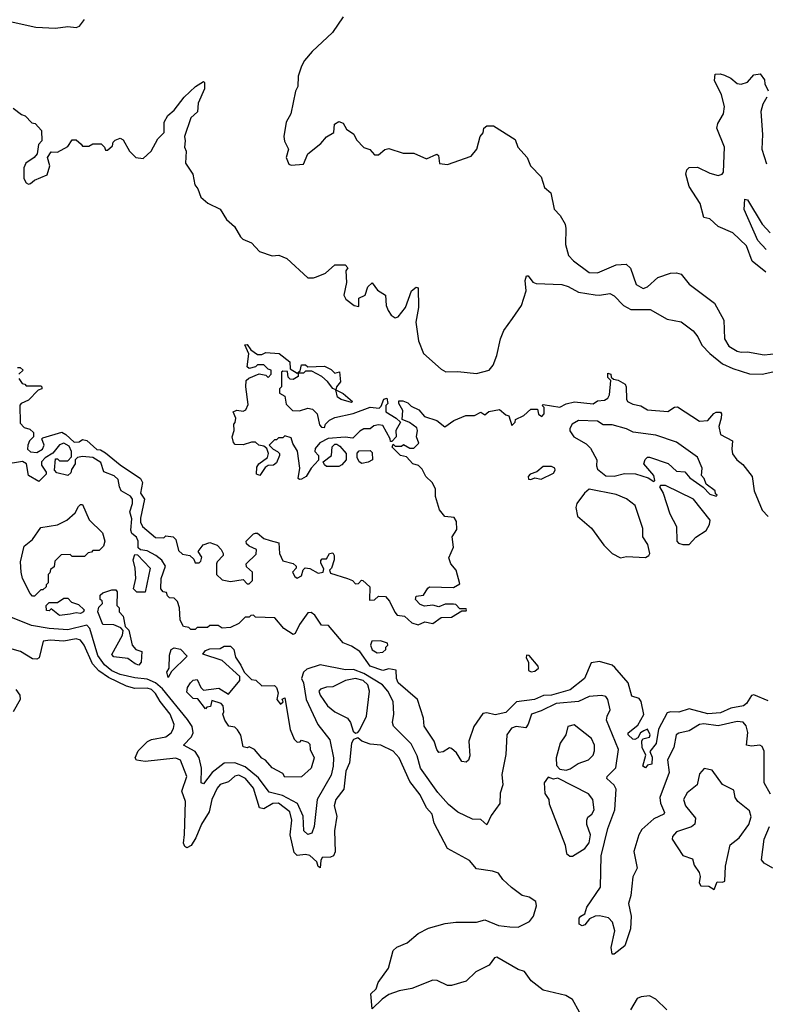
# Model space of a CAD drawing. Extents: x 2494106 to 2685573, y 758056 to 915185.
# Tile 231 of 256: x 2565453 to 2569031, y 856132 to 860856. Entities that reach past the tile are written whole.
import ezdxf

# ---------------------------------------------------------------- set-up
doc = ezdxf.new("R2010")
doc.units = 0

msp = doc.modelspace()

# ---------------------------------------------------------------- linework, layer by layer
at = {"layer": '0CON05XD'}
for points in [[(2567005, 860870), (2566953.3, 860795), (2566856.1, 860703.9), (2566819.5, 860660.5), (2566805, 860632.5), (2566790, 860585), (2566788, 860535), (2566777.3, 860512.7), (2566753.8, 860405), (2566731.2, 860365), (2566720, 860295), (2566723.8, 860273.8), (2566743.3, 860235), (2566731.2, 860195), (2566745, 860162.5), (2566755, 860157.5), (2566815, 860162.5), (2566835, 860212.5), (2566897.7, 860262.3), (2566925.9, 860294.1), (2566960, 860315), (2566963.3, 860355), (2566985, 860367.5), (2567005, 860360), (2567020.7, 860330.7), (2567056.4, 860306.4), (2567069.5, 860279.5), (2567103.6, 860243.6), (2567133, 860233), (2567155, 860207.5), (2567175, 860207.5), (2567205, 860233.3), (2567225, 860238), (2567293.6, 860216.4), (2567345, 860216.2), (2567405, 860188.6), (2567455, 860211.2), (2567463.3, 860205), (2567466.7, 860166.7), (2567505, 860161.2), (2567618.8, 860201.2), (2567646.7, 860235), (2567662.5, 860295), (2567677, 860313), (2567680, 860335), (2567695, 860347.5), (2567727, 860347), (2567830.7, 860280.7), (2567843.3, 860245), (2567887.5, 860195), (2567903.3, 860155), (2567955, 860102.5), (2567971.2, 860051.2), (2568001.2, 860025), (2568017.5, 859947.5), (2568047, 859917), (2568070, 859875), (2568073.6, 859853.6), (2568071.7, 859778.3), (2568086, 859725), (2568109.7, 859699.7), (2568185, 859643.1), (2568225, 859641.5), (2568315, 859680), (2568362.7, 859682.7), (2568384.3, 859664.3), (2568410.8, 859585), (2568445, 859565.8), (2568465, 859574), (2568515, 859619.2), (2568575, 859640), (2568605, 859642), (2568626.7, 859635), (2568665, 859588), (2568786.2, 859496.2), (2568832.2, 859415), (2568834, 859325), (2568855, 859289.2), (2568895, 859265.6), (2568915, 859260.5), (2568945, 859263.1), (2569025, 859247.5), (2569085.4, 859254.6)], [(2565365, 860856.9), (2565530.6, 860820.6), (2565625, 860815.6), (2565685, 860823.1), (2565725, 860818), (2565740, 860825), (2565765, 860857.5)], [(2569032.9, 859645), (2568967.3, 859697.3), (2568940.5, 859770.5), (2568874.4, 859834.4), (2568804.5, 859864.5), (2568765, 859900), (2568735, 859906.7), (2568717.5, 859975), (2568665, 860056.7), (2568648.8, 860115), (2568653.8, 860136.2), (2568665, 860147.5), (2568705, 860148.8), (2568765, 860120), (2568805, 860109.2), (2568823.3, 860115), (2568830, 860125), (2568835.5, 860245), (2568797.5, 860335), (2568802.4, 860357.6), (2568829.2, 860405), (2568835, 860440), (2568820, 860495), (2568786.2, 860565), (2568790, 860595), (2568813.6, 860596.4), (2568835, 860590), (2568865.7, 860575.7), (2568895, 860550), (2568915, 860547.5), (2568945, 860556), (2568975, 860592), (2569006.4, 860596.4), (2569027, 860567), (2569028.3, 860548.3), (2569043.8, 860515)], [(2565421.7, 860431.7), (2565461.7, 860401.7), (2565480, 860395), (2565511.7, 860361.7), (2565528.3, 860358.3), (2565557.5, 860325), (2565560, 860275), (2565543, 860257), (2565537, 860213), (2565522.5, 860195), (2565482.3, 860167.7), (2565472.5, 860145), (2565473.3, 860095), (2565483.6, 860073.6), (2565495, 860067.5), (2565505, 860070), (2565523.9, 860086.1), (2565585, 860112.5), (2565597.5, 860155), (2565587.5, 860195), (2565605, 860222.5), (2565635, 860220), (2565685, 860247.5), (2565705, 860280), (2565725, 860280), (2565748.3, 860258.3), (2565755, 860250), (2565785, 860250), (2565805, 860260), (2565845, 860260), (2565860, 860245), (2565865, 860230), (2565875, 860230), (2565898.3, 860251.7), (2565901.7, 860268.3), (2565911.7, 860278.3), (2565935, 860287.5), (2565949.3, 860279.3), (2565980, 860225), (2566010, 860195), (2566045, 860190), (2566083.9, 860226.1), (2566116.7, 860285), (2566146.7, 860315), (2566146.7, 860365), (2566164.2, 860395.8), (2566195, 860422.5), (2566242.5, 860485), (2566297.5, 860535), (2566335, 860560), (2566340, 860555), (2566340, 860525), (2566310, 860455), (2566306.4, 860413.6), (2566273.8, 860385), (2566243.3, 860295), (2566247.5, 860275), (2566243.3, 860245), (2566252.5, 860225), (2566248.3, 860168.3), (2566283.3, 860115), (2566293.6, 860063.6), (2566307.5, 860045), (2566322.5, 860005), (2566356.4, 859976.4), (2566415, 859947.5), (2566445, 859897.5), (2566483.6, 859863.6), (2566512.5, 859815), (2566523.9, 859803.9), (2566565, 859786.2), (2566604.2, 859744.2), (2566665, 859723.3), (2566697, 859727), (2566735, 859710), (2566835, 859617.5), (2566863, 859617), (2566877, 859623), (2566920.5, 859639.5), (2566965, 859680), (2567015, 859680), (2567027.5, 859665), (2567018.3, 859651.7), (2567021.2, 859595), (2567008.8, 859535), (2567017.5, 859515), (2567057.5, 859485), (2567080, 859480), (2567080, 859520), (2567110, 859535), (2567123.3, 859575), (2567145, 859593.3), (2567169.3, 859559.3), (2567208, 859535), (2567211.4, 859485), (2567221.3, 859461.3), (2567235, 859438.8), (2567255, 859426.2), (2567269.5, 859430.5), (2567304, 859475), (2567333.3, 859555), (2567355, 859572.5), (2567365, 859570), (2567366.1, 859476.1), (2567354, 859405), (2567366, 859315), (2567391.2, 859255), (2567475, 859180), (2567497.3, 859167.3), (2567555, 859168.1), (2567645, 859158), (2567706.1, 859173.9), (2567725, 859198), (2567743.2, 859245), (2567760.5, 859325), (2567776.7, 859365), (2567817.8, 859422.2), (2567860.8, 859485), (2567883.8, 859555), (2567878.8, 859605), (2567885, 859627.5), (2567893, 859627), (2567915, 859597.5), (2567930.7, 859590.7), (2568055, 859585.6), (2568085, 859576.7), (2568135, 859549.1), (2568215, 859536.9), (2568235, 859534.2), (2568285, 859542), (2568305, 859532), (2568350, 859485), (2568385, 859465.3), (2568477.5, 859465), (2568559.8, 859419.8), (2568627.3, 859407.3), (2568685, 859363.8), (2568707.1, 859335), (2568725.4, 859295.4), (2568764, 859254), (2568825.4, 859205.4), (2568875, 859182.2), (2568955, 859157.1), (2569015, 859155.6), (2569155, 859186.4)], [(2569038, 860485), (2569019.1, 860450.9), (2569008.9, 860415), (2569017.1, 860305), (2569013.3, 860235), (2569035.8, 860165)], [(2569033.9, 859753.9), (2568995, 859797.5), (2568929.4, 859945), (2568932.5, 859995), (2568945, 859992.5), (2569015.4, 859875.4), (2569053.9, 859833.9)], [(2566795, 858650), (2566790, 858655), (2566797.5, 858705), (2566786.4, 858786.4), (2566763, 858823), (2566755, 858850), (2566725, 858860), (2566715, 858850), (2566695, 858850), (2566685, 858840), (2566675, 858840), (2566650, 858815), (2566670, 858795), (2566690, 858785), (2566700, 858775), (2566700, 858765), (2566685, 858730), (2566671.7, 858718.3), (2566645, 858717.5), (2566631.7, 858708.3), (2566605, 858670), (2566590, 858675), (2566590.7, 858709.3), (2566600, 858725), (2566642.5, 858755), (2566647.5, 858775), (2566638.3, 858798.3), (2566625, 858810), (2566600, 858815), (2566585, 858830), (2566565, 858830), (2566525, 858816.7), (2566487.5, 858817.5), (2566478.3, 858828.3), (2566472.5, 858855), (2566482.5, 858885), (2566480, 858915), (2566487, 858923), (2566490, 858945), (2566477.5, 858975), (2566495, 858982.5), (2566525, 858977.5), (2566537.5, 858985), (2566549.3, 859010.7), (2566537.5, 859095), (2566540, 859125), (2566553, 859137), (2566603, 859157), (2566635, 859150), (2566645, 859140), (2566660, 859155), (2566660, 859175), (2566645, 859180), (2566625, 859200), (2566595, 859200), (2566585, 859190), (2566555, 859182.5), (2566545, 859190), (2566553, 859253), (2566533, 859297), (2566545, 859297.5), (2566561.7, 859271.7), (2566595, 859250), (2566615, 859250), (2566635, 859260), (2566697.5, 859255), (2566750, 859215), (2566751.7, 859181.7), (2566785, 859160), (2566798.3, 859171.7), (2566805, 859200), (2566825, 859200), (2566835, 859190), (2566915, 859193.3), (2566948.3, 859178.3), (2566965, 859160), (2566987, 859167), (2566991.7, 859118.3), (2566972.5, 859095), (2566970, 859080), (2567005, 859062.5), (2567050, 859025), (2567045, 859020), (2566995, 859033.8), (2566977.5, 859045), (2566970, 859080), (2566955, 859087.5), (2566930, 859120), (2566903.6, 859143.6), (2566855, 859170), (2566825, 859170), (2566815, 859160), (2566790, 859160), (2566790, 859145), (2566765, 859130), (2566751.7, 859131.7), (2566741.7, 859141.7), (2566738.3, 859168.3), (2566715, 859170), (2566710, 859165), (2566710, 859095), (2566700, 859085), (2566700, 859065), (2566725, 859050), (2566731.7, 859011.7), (2566761.7, 858981.7), (2566795, 858980), (2566835, 858992.5), (2566858.3, 858988.3), (2566880, 858965), (2566891.7, 858911.7), (2566901.7, 858901.7), (2566915, 858900), (2566920, 858915), (2566940, 858935), (2566965, 858947.5), (2567053.3, 858966.7), (2567135, 858996.7), (2567177.5, 858992.5), (2567188.3, 859001.7), (2567200, 859035), (2567215, 859040), (2567220, 859015), (2567210, 859005), (2567210, 858975), (2567260, 858945), (2567280, 858925), (2567257.5, 858885), (2567260, 858855), (2567238.3, 858831.7), (2567231.7, 858831.7), (2567230, 858845), (2567195, 858910), (2567175, 858912.5), (2567153, 858907), (2567135, 858892.5), (2567105, 858892.5), (2567085, 858882.5), (2567051.7, 858848.3), (2567015, 858852.5), (2566933, 858847), (2566893.6, 858826.4), (2566871.2, 858798.8), (2566870, 858785), (2566887.5, 858765), (2566887, 858743), (2566852.5, 858705), (2566827.5, 858665), (2566805, 858652.5), (2566795, 858650)], [(2565443, 859187), (2565455, 859187.5), (2565470, 859175), (2565450, 859155)], [(2567550.5, 858409.5), (2567548.3, 858448.3), (2567538.3, 858468.3), (2567493, 858473), (2567467.5, 858505), (2567448.3, 858568.3), (2567447.5, 858605), (2567432.5, 858635), (2567402.5, 858665), (2567385, 858700), (2567367, 858717), (2567340, 858725), (2567308.3, 858758.3), (2567280, 858765), (2567240, 858805), (2567245, 858820), (2567255, 858810), (2567285, 858810), (2567295, 858817.5), (2567325, 858800), (2567345, 858800), (2567367.5, 858825), (2567357.5, 858855), (2567362.5, 858885), (2567358.3, 858898.3), (2567323.6, 858923.6), (2567288.3, 858938.3), (2567291.7, 858981.7), (2567272.5, 859015), (2567271.7, 859028.3), (2567291.7, 859028.3), (2567315, 859017.5), (2567331.7, 859001.7), (2567367.5, 858985), (2567395, 858952.5), (2567455, 858932.5), (2567493.3, 858903.3), (2567536.4, 858933.6), (2567593.6, 858956.4), (2567635, 858957.5), (2567665, 858972.5), (2567685, 858960), (2567704, 858976), (2567755, 858986.7), (2567785, 858960), (2567800, 858955), (2567815, 858910), (2567830, 858925), (2567831.7, 858938.3), (2567872.5, 858957.5), (2567905, 858987.5), (2567938.3, 858988.3), (2567943, 858963), (2567958.3, 858951.7), (2567970, 858965), (2567970, 858995), (2567960, 859005), (2567965, 859010), (2568045, 858996.7), (2568075, 859013.3), (2568115, 859023.3), (2568205, 859013.3), (2568225, 859027.5), (2568259.5, 859030.5), (2568275, 859040), (2568283.6, 859056.4), (2568290, 859125), (2568275, 859140), (2568275, 859160), (2568290, 859155), (2568291.7, 859141.7), (2568301.7, 859131.7), (2568325, 859127.5), (2568358.3, 859108.3), (2568363.3, 859095), (2568363.8, 859035), (2568370, 859025), (2568395, 859011.2), (2568433.6, 859003.6), (2568465, 858983.8), (2568563.6, 858976.4), (2568595, 858996.7), (2568609.3, 858999.3), (2568715, 858930), (2568755, 858933.3), (2568783.9, 858966.1), (2568795, 858972.5), (2568815, 858972.5), (2568820, 858965), (2568818, 858945), (2568807.5, 858905), (2568816.1, 858866.1), (2568873.3, 858835), (2568869.2, 858795), (2568873.2, 858773.2), (2568893.8, 858745), (2568922.7, 858722.7), (2568966.7, 858665), (2568976.7, 858595), (2569015, 858503.3), (2569045, 858472.9)], [(2565450, 859135), (2565465, 859110), (2565478.3, 859108.3), (2565485, 859100), (2565555, 859100), (2565560, 859095), (2565560, 859085), (2565541.7, 859078.3), (2565495, 859030), (2565460, 859015), (2565453.6, 859006.4), (2565455, 858920), (2565475, 858900), (2565501.7, 858891.7), (2565520, 858875), (2565520, 858855), (2565500, 858835), (2565492.5, 858815), (2565490, 858795), (2565505, 858782.5), (2565535, 858780), (2565562.5, 858795), (2565570, 858815), (2565560, 858845), (2565565, 858850), (2565655, 858876.7), (2565675, 858866.2), (2565715, 858830), (2565738.8, 858831.2), (2565755, 858842.5), (2565775, 858837.5), (2565823.9, 858793.9), (2565841.7, 858791.7), (2565865, 858777.5), (2565935, 858720), (2566032.5, 858655), (2566043.3, 858635), (2566033.3, 858585), (2566052.5, 858555), (2566033.3, 858465), (2566033.3, 858445), (2566043.3, 858425), (2566105, 858372.5), (2566145, 858370), (2566155, 858380), (2566190, 858375), (2566201.7, 858361.7), (2566215, 858310), (2566235, 858292.5), (2566270, 858285), (2566288.3, 858268.3), (2566295, 858250), (2566315, 858250), (2566321.7, 858258.3), (2566327, 858277), (2566310, 858305), (2566333.6, 858336.4), (2566365, 858347.5), (2566400, 858335), (2566420, 858315), (2566430, 858295), (2566430, 858285), (2566400, 858255), (2566397.5, 858245), (2566397.5, 858195), (2566425, 858168.8), (2566465, 858160), (2566525, 858170), (2566545, 858150), (2566555, 858150), (2566570, 858165), (2566570, 858205), (2566541.7, 858231.7), (2566540, 858245), (2566588.3, 858291.7), (2566590, 858315), (2566555, 858330), (2566541.7, 858341.7), (2566540, 858355), (2566575, 858390), (2566585, 858392.5), (2566595, 858392.5), (2566625, 858366.7), (2566655, 858356.7), (2566697, 858347), (2566700, 858295), (2566715, 858260), (2566765, 858247.5), (2566780, 858235), (2566780, 858225), (2566762.5, 858205), (2566773.3, 858185), (2566785, 858177.5), (2566805, 858187.5), (2566813, 858217), (2566823.3, 858226.7), (2566845, 858223.8), (2566885, 858200), (2566910, 858205), (2566911.7, 858221.7), (2566898.3, 858248.3), (2566898.3, 858261.7), (2566905, 858270), (2566925, 858270), (2566940, 858295), (2566955, 858297.5), (2566962.5, 858285), (2566962.5, 858265), (2566950, 858225), (2566940, 858215), (2566945, 858200), (2567025.9, 858175.9), (2567050, 858165), (2567065, 858150), (2567078.3, 858151.7), (2567093, 858167), (2567100, 858165), (2567132.5, 858135), (2567131.7, 858071.7), (2567155, 858072.5), (2567175, 858090), (2567208.3, 858088.3), (2567227, 858067), (2567253, 858013), (2567265, 858000), (2567300, 857995), (2567335, 857962.5), (2567365, 857953.3), (2567397, 857967), (2567435, 857960), (2567475, 857987.5), (2567525, 857990), (2567575, 858020), (2567595, 858020), (2567597.5, 858025), (2567595, 858030), (2567565, 858030), (2567545, 858050), (2567535, 858052.5), (2567495, 858052.5), (2567465, 858040), (2567435, 858047.5), (2567395, 858042.5), (2567375, 858050), (2567352.5, 858075), (2567355, 858090), (2567390, 858095), (2567410.7, 858129.3), (2567420, 858135), (2567535, 858132.5), (2567565, 858150), (2567547.1, 858215), (2567521.4, 858245), (2567512.9, 858275), (2567533.8, 858325), (2567528.6, 858375), (2567550.5, 858409.5)], [(2568795, 858570), (2568800, 858575), (2568791.7, 858581.7), (2568790, 858595), (2568747.5, 858627.5), (2568737.5, 858655), (2568725, 858670), (2568727.5, 858705), (2568705, 858757.5), (2568605, 858830), (2568505, 858863.3), (2568397, 858877), (2568365, 858892.5), (2568295, 858912.5), (2568253, 858913), (2568225, 858930), (2568135, 858933.3), (2568104.1, 858915.9), (2568092.5, 858895), (2568093, 858883), (2568112.5, 858855), (2568170.7, 858820.7), (2568191.2, 858801.2), (2568222.5, 858745), (2568220, 858715), (2568225, 858700), (2568265, 858667.5), (2568305, 858666.7), (2568355, 858678.8), (2568407.7, 858677.7), (2568468.8, 858658.8), (2568495, 858640), (2568500, 858645), (2568495, 858670), (2568447.5, 858725), (2568453.6, 858746.4), (2568465, 858757.5), (2568475, 858757.5), (2568565, 858727.5), (2568605, 858690), (2568645, 858686.7), (2568668.3, 858658.3), (2568733, 858613), (2568765, 858580), (2568795, 858570)], [(2567393.9, 857466.1), (2567391.2, 857505), (2567362, 857595), (2567269.2, 857675), (2567261.2, 857695), (2567260, 857735), (2567225, 857742.5), (2567195, 857733.8), (2567135, 857754.3), (2567084.4, 857824.4), (2567045, 857851.2), (2567005, 857866.7), (2566935, 857950), (2566901.7, 857951.7), (2566869.3, 857999.3), (2566851.7, 858011.7), (2566835, 858010), (2566795.9, 857954.1), (2566775, 857911.2), (2566765, 857905.8), (2566720, 857935), (2566677, 857987), (2566585, 857990), (2566575, 858000), (2566561.7, 857998.3), (2566555, 857990), (2566535, 857990), (2566505, 857960), (2566465, 857940), (2566425, 857937.5), (2566405, 857950), (2566365, 857950), (2566355, 857940), (2566305, 857940), (2566295, 857930), (2566275, 857930), (2566265, 857940), (2566240, 857945), (2566222.5, 857975), (2566220, 858035), (2566210, 858065), (2566195, 858080), (2566171.7, 858081.7), (2566161.7, 858091.7), (2566158.3, 858108.3), (2566141.7, 858111.7), (2566130, 858125), (2566132.5, 858175), (2566152.5, 858235), (2566135, 858262.5), (2566106.1, 858286.1), (2566065, 858307.5), (2566032.5, 858312.5), (2566021.7, 858321.7), (2566022.5, 858355), (2566013, 858373), (2565991.7, 858391.7), (2565986.4, 858406.4), (2565991.7, 858461.7), (2565981.2, 858495), (2565993.8, 858535), (2565993.8, 858555), (2565985, 858570), (2565940, 858595), (2565932.5, 858615), (2565925, 858650), (2565907, 858667), (2565857, 858687), (2565842.3, 858732.3), (2565805, 858756.2), (2565755, 858760), (2565730, 858755), (2565720, 858745), (2565720, 858725), (2565701.7, 858698.3), (2565698.3, 858681.7), (2565685, 858670), (2565631.7, 858681.7), (2565620, 858695), (2565625, 858750), (2565635, 858750), (2565645, 858740), (2565685, 858740), (2565701.7, 858758.3), (2565702.5, 858785), (2565690.7, 858810.7), (2565665, 858823.8), (2565644.2, 858815.8), (2565613, 858777), (2565575, 858753.3), (2565557.5, 858735), (2565558.3, 858718.3), (2565580, 858685), (2565580, 858675), (2565545, 858640), (2565495, 858670), (2565486.7, 858725), (2565466.1, 858736.1), (2565378.3, 858721.7)], [(2566985, 858713.3), (2566925, 858713.3), (2566915, 858720), (2566910, 858735), (2566950, 858765), (2566953, 858807), (2566965, 858820), (2566975, 858820), (2566989.3, 858809.3), (2567020, 858775), (2567020, 858745), (2566999.3, 858720.7), (2566985, 858713.3)], [(2567095, 858727.5), (2567082.5, 858735), (2567072.5, 858755), (2567073, 858777), (2567081.7, 858788.3), (2567135, 858790), (2567145, 858780), (2567146.7, 858745), (2567125, 858732.5), (2567095, 858727.5)], [(2567905, 858650), (2567925, 858657.5), (2567955, 858652.5), (2568015, 858680), (2568022.5, 858695), (2568020, 858705), (2568005, 858712.5), (2567965, 858712.5), (2567935, 858686.7), (2567902.5, 858675), (2567892.5, 858665), (2567895, 858652.5), (2567905, 858650)], [(2568335, 858274), (2568365, 858280), (2568455, 858276.7), (2568472.5, 858285), (2568476.7, 858295), (2568467.7, 858337.7), (2568443.3, 858375), (2568443.3, 858415), (2568405.9, 858525.9), (2568365, 858557.5), (2568315, 858577.5), (2568185, 858603.3), (2568163.3, 858585), (2568126.2, 858535), (2568121.2, 858515), (2568128.8, 858475), (2568197.1, 858417.1), (2568256.2, 858335), (2568296.2, 858295), (2568335, 858274)], [(2568635, 858338), (2568665, 858338.8), (2568696.6, 858373.4), (2568747.5, 858405), (2568763.3, 858435), (2568766.7, 858455), (2568685.8, 858555.8), (2568551.7, 858621.7), (2568528.3, 858621.7), (2568522.5, 858615), (2568540, 858585), (2568572.5, 858485), (2568603.8, 858425), (2568606.2, 858355), (2568614.5, 858344.5), (2568635, 858338)], [(2565525, 858090), (2565515, 858090), (2565503, 858103), (2565467.5, 858175), (2565460, 858205), (2565456.7, 858255), (2565475, 858330), (2565515, 858362.5), (2565555, 858420), (2565635, 858432.5), (2565680, 858455), (2565719.3, 858490.7), (2565735, 858520), (2565745, 858530), (2565755, 858530), (2565786.4, 858456.4), (2565850, 858395), (2565862.5, 858355), (2565855, 858330), (2565835, 858310), (2565805, 858310), (2565798.3, 858301.7), (2565781.7, 858298.3), (2565765, 858280), (2565705, 858280), (2565695, 858290), (2565651.7, 858288.3), (2565621.7, 858258.3), (2565618.3, 858231.7), (2565601.7, 858218.3), (2565598.3, 858201.7), (2565590, 858195), (2565590, 858155), (2565580, 858145), (2565580, 858135), (2565565, 858120), (2565555, 858120), (2565525, 858090)], [(2566055, 858110), (2566015, 858110), (2566000, 858125), (2566010, 858175), (2566007.5, 858225), (2565997.5, 858265), (2566005, 858290), (2566018.3, 858288.3), (2566080, 858225), (2566055, 858110)], [(2565645, 857997.5), (2565605, 858030), (2565595, 858020), (2565581.7, 858021.7), (2565580, 858045), (2565595, 858060), (2565635, 858060), (2565665, 858080), (2565685, 858080), (2565701.7, 858061.7), (2565735, 858050), (2565762.5, 858025), (2565760, 858015), (2565745, 858007.5), (2565725, 858011.2), (2565695, 858003.8), (2565645, 857997.5)], [(2566025, 857760), (2566007.5, 857765), (2565971.7, 857791.7), (2565905, 857800), (2565895, 857810), (2565947, 857903), (2565950, 857925), (2565938.3, 857938.3), (2565905, 857952.5), (2565852.5, 857955), (2565827.5, 858015), (2565833, 858037), (2565850, 858055), (2565848.3, 858068.3), (2565840, 858075), (2565840, 858095), (2565853, 858107), (2565895, 858120), (2565915, 858120), (2565921.7, 858111.7), (2565920, 858045), (2565930, 858035), (2565930, 858015), (2565950, 857995), (2565960, 857945), (2565977, 857927), (2565992.5, 857855), (2566010, 857835), (2566040, 857825), (2566036.4, 857773.6), (2566025, 857760)], [(2567835.7, 857464.3), (2567812.2, 857457.8), (2567790, 857425), (2567785, 857330), (2567766, 857235), (2567772, 857185), (2567759.2, 857145), (2567757.5, 857095), (2567715, 857037.5), (2567695, 856993.3), (2567665, 857018.8), (2567625, 857020), (2567555, 857053.8), (2567510.4, 857090.4), (2567458.8, 857148.8), (2567375.6, 857265), (2567359.5, 857325), (2567331.7, 857381.7), (2567246.4, 857466.4), (2567241.2, 857485), (2567248.8, 857525), (2567245.5, 857585), (2567219.7, 857635), (2567194.7, 857665), (2567105, 857719.7), (2567055, 857738.8), (2567017.1, 857737.1), (2566895, 857761.4), (2566830.6, 857739.4), (2566814.6, 857725.4), (2566806.1, 857696.1), (2566815.7, 857675), (2566827.5, 857595), (2566883.6, 857475), (2566940.5, 857400.5), (2566958.2, 857315), (2566957.5, 857275), (2566948.3, 857231.7), (2566881.2, 857115), (2566866.9, 856985), (2566855, 856954), (2566835, 856946.2), (2566816, 856965), (2566812.9, 857035), (2566786, 857096), (2566714.8, 857134.8), (2566649.8, 857149.8), (2566598.4, 857218.4), (2566535, 857271.8), (2566485, 857291.2), (2566435, 857288.9), (2566376.5, 857245), (2566335, 857190), (2566324.5, 857194.5), (2566325.4, 857265), (2566314.7, 857314.7), (2566295.9, 857345.9), (2566240, 857375), (2566277.1, 857415), (2566285.5, 857435), (2566281.2, 857465), (2566259, 857499), (2566138.8, 857645), (2566104.2, 857674.2), (2566065, 857692.3), (2566005, 857698), (2565935.3, 857714.7), (2565895, 857732.5), (2565860.2, 857760.2), (2565828.3, 857805), (2565789.5, 857935), (2565775, 857950.9), (2565685, 857929.6), (2565595, 857935.2), (2565509.8, 857949.8), (2565394.5, 857995.5)], [(2568138.8, 856095), (2568105.8, 856155.8), (2568074.1, 856174.1), (2567965, 856200), (2567906.7, 856245), (2567875, 856288.8), (2567845, 856298.6), (2567742.1, 856357.9), (2567732, 856355), (2567705, 856320), (2567641.7, 856288.3), (2567595, 856243.3), (2567525, 856222.5), (2567505, 856222.5), (2567457, 856247), (2567435, 856247.5), (2567335, 856207.5), (2567273.6, 856196.4), (2567225, 856178.8), (2567192.9, 856157.1), (2567145, 856110), (2567138.3, 856181.7), (2567163, 856207), (2567173.9, 856236.1), (2567223.3, 856305), (2567245, 856390), (2567263, 856407), (2567313, 856427), (2567365, 856472.5), (2567415, 856497.5), (2567495, 856520), (2567545, 856526), (2567645, 856525.8), (2567685, 856537.5), (2567750.6, 856510.6), (2567805, 856503.1), (2567845, 856502.5), (2567899.8, 856530.2), (2567918, 856555), (2567932.5, 856605), (2567930, 856625), (2567897, 856647), (2567863.9, 856653.9), (2567812.7, 856692.7), (2567771.7, 856731.7), (2567751.1, 856761.1), (2567721.7, 856771.7), (2567645, 856781.4), (2567611.7, 856821.7), (2567505, 856880), (2567441.7, 857001.7), (2567432.5, 857045), (2567405.4, 857075), (2567375, 857137.1), (2567325, 857200.6), (2567273.8, 857315), (2567245, 857347.1), (2567186.2, 857376.2), (2567135, 857381.1), (2567095, 857394.5), (2567075, 857410), (2567055, 857401.9), (2567045.3, 857384.7), (2567035, 857290), (2567018.7, 857251.3), (2567007.7, 857165), (2566970.8, 857115), (2566961.5, 857085), (2566974.6, 857035), (2566963.8, 856965), (2566966.2, 856863.8), (2566958.8, 856845), (2566945, 856837.5), (2566904.1, 856835.9), (2566897.3, 856822.7), (2566895, 856787.5), (2566885, 856793.3), (2566878.6, 856815), (2566845, 856846), (2566825, 856850.3), (2566785, 856846.5), (2566770.1, 856860.1), (2566751.6, 856945), (2566758.6, 857015), (2566748.9, 857055), (2566695, 857097.7), (2566667.5, 857095), (2566625, 857070.4), (2566604.3, 857074.3), (2566575, 857168.5), (2566537.3, 857215), (2566505, 857232.2), (2566485, 857227.3), (2566455, 857199.4), (2566415, 857187.1), (2566400.3, 857169.7), (2566375.3, 857115), (2566362.7, 857055), (2566325, 856997.1), (2566298.7, 856931.3), (2566275.3, 856894.7), (2566255, 856882.9), (2566245, 856889.2), (2566240, 856905), (2566243.8, 856946.2), (2566248.8, 857105), (2566230.5, 857155), (2566255.4, 857225.4), (2566225, 857304.2), (2566203, 857313), (2566055, 857297.3), (2566013.9, 857303.9), (2566007.5, 857315), (2566022.4, 857347.6), (2566067.3, 857392.7), (2566085, 857402.5), (2566155, 857415.4), (2566179.5, 857435), (2566190.9, 857455), (2566193.8, 857475), (2566175.3, 857525), (2566126.6, 857585), (2566105, 857623.8), (2566085, 857642.2), (2566065, 857648.8), (2566005, 857646.9), (2565965, 857658.3), (2565879.8, 857699.8), (2565832.4, 857732.4), (2565802.4, 857765), (2565763.3, 857855), (2565745, 857879.6), (2565725, 857885.3), (2565665, 857873.8), (2565598.9, 857878.9), (2565566, 857874), (2565546.7, 857795), (2565535, 857787.5), (2565515, 857790), (2565456.7, 857825), (2565395, 857842)], [(2566165, 857700), (2566160, 857725), (2566170, 857745), (2566172.5, 857807.5), (2566180, 857835), (2566195, 857842.5), (2566225, 857836.7), (2566257, 857803), (2566181.7, 857728.3), (2566165, 857700)], [(2566725, 857222.5), (2566715, 857240), (2566665, 857267.5), (2566633, 857303), (2566615, 857312.5), (2566580, 857355), (2566555, 857367.5), (2566545, 857363.3), (2566525, 857367.5), (2566513.9, 857423.9), (2566498.3, 857448.3), (2566485, 857462.5), (2566457, 857467), (2566437.5, 857495), (2566427.5, 857525), (2566432.5, 857535), (2566430, 857565), (2566420, 857575), (2566375, 857590), (2566368.3, 857561.7), (2566351.7, 857558.3), (2566345, 857550), (2566308.3, 857598.3), (2566285, 857600), (2566255, 857630), (2566258.3, 857651.7), (2566272.5, 857675), (2566285, 857687.5), (2566305, 857690), (2566321.7, 857651.7), (2566335, 857640), (2566409.3, 857649.3), (2566455, 857620), (2566510, 857685), (2566510, 857705), (2566425, 857782.5), (2566331.7, 857811.7), (2566345, 857830), (2566365, 857837.5), (2566415, 857840), (2566435, 857850), (2566465, 857850), (2566480, 857835), (2566488.3, 857798.3), (2566515, 857760), (2566530, 857725), (2566565, 857690), (2566587, 857687), (2566615, 857660), (2566675, 857662.5), (2566685, 857652.5), (2566693, 857627), (2566687.5, 857595), (2566705, 857572.5), (2566717, 857583), (2566713, 857597), (2566725, 857602.5), (2566750.8, 857450.8), (2566770, 857405), (2566785, 857390), (2566798.3, 857391.7), (2566805, 857400), (2566835, 857390), (2566845, 857380), (2566847.5, 857355), (2566866.2, 857315), (2566851.2, 857265), (2566805, 857224), (2566725, 857222.5)], [(2567168.3, 857818.3), (2567195, 857822.5), (2567210, 857835), (2567210, 857845), (2567220, 857855), (2567217.5, 857865), (2567185, 857876.2), (2567142.5, 857875), (2567136.7, 857855), (2567143.6, 857833.6), (2567168.3, 857818.3)], [(2567907, 857727), (2567925, 857731.2), (2567942.5, 857745), (2567940, 857755), (2567897.5, 857805), (2567885, 857806.7), (2567883.8, 857795), (2567893.6, 857773.6), (2567893.9, 857733.9), (2567907, 857727)], [(2569045, 857588.9), (2568975, 857616.7), (2568965, 857613.3), (2568940.6, 857575), (2568925.8, 857565), (2568865, 857552.5), (2568815, 857530.9), (2568755, 857525.9), (2568665, 857549.4), (2568616.4, 857533.6), (2568575, 857535.8), (2568559.2, 857530.8), (2568517.7, 857452.3), (2568506.8, 857383.2), (2568476.2, 857345), (2568487.2, 857317.2), (2568485.6, 857285), (2568465, 857280), (2568455, 857266.7), (2568442.5, 857275), (2568457.5, 857327.5), (2568440, 857365), (2568438.8, 857395), (2568443.6, 857406.4), (2568475.6, 857414.4), (2568478.8, 857425), (2568465, 857452.5), (2568447.5, 857445), (2568432.5, 857435), (2568419.3, 857410.7), (2568405, 857402.5), (2568395, 857403.8), (2568373.3, 857425), (2568372.5, 857435), (2568419.2, 857470.8), (2568448, 857522), (2568434.2, 857585), (2568425, 857598.8), (2568390, 857610), (2568372, 857675), (2568308.3, 857748.3), (2568295, 857760), (2568235, 857776.7), (2568195, 857770), (2568163.3, 857695), (2568095, 857640.9), (2568005, 857615.7), (2567966.9, 857613.1), (2567922.5, 857595), (2567837, 857583), (2567785, 857532.9), (2567735, 857521.8), (2567695, 857530.6), (2567675, 857528), (2567632.9, 857465), (2567608, 857395), (2567613.3, 857325), (2567606.1, 857303.9), (2567595, 857293.3), (2567575, 857297.5), (2567548.3, 857338.3), (2567525, 857360), (2567515, 857362.5), (2567485, 857343.8), (2567465, 857340), (2567454.2, 857355), (2567441.2, 857395), (2567393.9, 857466.1)], [(2567065, 857433.8), (2567075, 857435.8), (2567085, 857449.2), (2567116.5, 857515), (2567131.4, 857635), (2567123.1, 857665), (2567100.6, 857685), (2567065, 857695.9), (2567016, 857685), (2566955, 857654.6), (2566925, 857653.5), (2566895.7, 857644.3), (2566889.2, 857635), (2566894.6, 857615), (2566930, 857565), (2566965, 857536.2), (2567025.8, 857505), (2567040.2, 857485), (2567053.4, 857443.4), (2567065, 857433.8)], [(2565435, 857643.3), (2565453.8, 857615), (2565456.2, 857595), (2565422.5, 857535)], [(2569055, 857140.8), (2569025.5, 857195), (2569025, 857346.2), (2569015, 857368.8), (2569005, 857375.8), (2568965, 857370.6), (2568940, 857375), (2568946.1, 857436.1), (2568938.6, 857468.6), (2568925, 857486), (2568895, 857489.4), (2568805, 857468.5), (2568735, 857477.2), (2568715, 857474.6), (2568665, 857444.5), (2568615, 857433.1), (2568602.9, 857425), (2568591.8, 857365), (2568560.6, 857305), (2568569.2, 857245), (2568523.8, 857125), (2568526.9, 857096.9), (2568547.5, 857052.5), (2568543.8, 857045), (2568495, 857021.5), (2568438.7, 856971.3), (2568423.8, 856945), (2568400.5, 856865), (2568415.6, 856785), (2568395.5, 856744.5), (2568385.6, 856655), (2568374.4, 856615.6), (2568386.5, 856555), (2568383.1, 856495), (2568357, 856413), (2568305, 856372.5), (2568295, 856372.5), (2568291.4, 856405), (2568307.8, 856485), (2568296.8, 856526.8), (2568277.7, 856547.7), (2568235, 856556.9), (2568215, 856554.4), (2568187, 856543), (2568165, 856514), (2568151.7, 856508.3), (2568136.7, 856516.7), (2568138.1, 856545), (2568145, 856555.6), (2568164.3, 856565.7), (2568175, 856598.8), (2568240, 856695), (2568242.3, 856845), (2568275.4, 856975), (2568308.5, 857065), (2568315.3, 857165), (2568305, 857182.9), (2568270, 857215), (2568272, 857225), (2568312.6, 857267.4), (2568326.2, 857355), (2568269.4, 857495), (2568271.4, 857515), (2568285.5, 857545), (2568275.5, 857595), (2568265, 857609.4), (2568245, 857614.5), (2568185, 857608.7), (2568135, 857584.6), (2568027.1, 857575), (2567955, 857539.6), (2567908, 857525), (2567893.2, 857476.8), (2567881.2, 857458.8), (2567835.7, 857464.3)], [(2568075, 857256.2), (2568095, 857261.4), (2568133, 857287), (2568182.5, 857305), (2568205, 857327.5), (2568211.7, 857348.3), (2568211.2, 857375), (2568196.8, 857406.8), (2568113, 857473), (2568083.3, 857465), (2568073.3, 857425), (2568046.7, 857385), (2568027.5, 857315), (2568028.3, 857278.3), (2568045, 857260), (2568075, 857256.2)], [(2568785, 856682.5), (2568800, 856720), (2568825, 856717.5), (2568837, 856723), (2568840, 856795), (2568862.1, 856897.9), (2568905, 856931.2), (2568950.8, 856995), (2568962.3, 857032.3), (2568955, 857060), (2568898.8, 857105), (2568886.7, 857125), (2568879.3, 857159.3), (2568825, 857186.7), (2568775, 857256.2), (2568737, 857263), (2568715, 857237.5), (2568703.8, 857185), (2568655, 857146.7), (2568638.8, 857115), (2568647.5, 857085), (2568695.6, 857025.6), (2568693.1, 856996.9), (2568676.6, 856983.4), (2568605, 856960), (2568585, 856937.5), (2568583.8, 856925), (2568635, 856846.7), (2568680.7, 856830.7), (2568689.3, 856799.3), (2568712.5, 856765), (2568717.5, 856745), (2568713.3, 856715), (2568720.7, 856700.7), (2568759.3, 856699.3), (2568785, 856682.5)], [(2568093, 856843), (2568105, 856843.3), (2568165, 856879.2), (2568185, 856906.7), (2568191.1, 856945), (2568174.3, 856995), (2568174.2, 857015), (2568179.7, 857030.3), (2568198, 857045), (2568210, 857065), (2568203.8, 857115), (2568182.1, 857142.1), (2568035, 857217.5), (2568015, 857212.5), (2567988.3, 857221.7), (2567970, 857195), (2567973, 857143), (2567992.5, 857115), (2567993.6, 857093.6), (2568070, 856895), (2568077.5, 856855), (2568093, 856843)], [(2569066, 856785), (2569025, 856809.2), (2569012.5, 856825), (2569025.4, 856925), (2569051.2, 856985)], [(2568557.5, 856105), (2568505, 856157.5), (2568475, 856172.5), (2568435, 856168.8), (2568415, 856160), (2568384.2, 856105)]]:
    msp.add_lwpolyline(points, dxfattribs=at)

doc.saveas('drawing.dxf')
